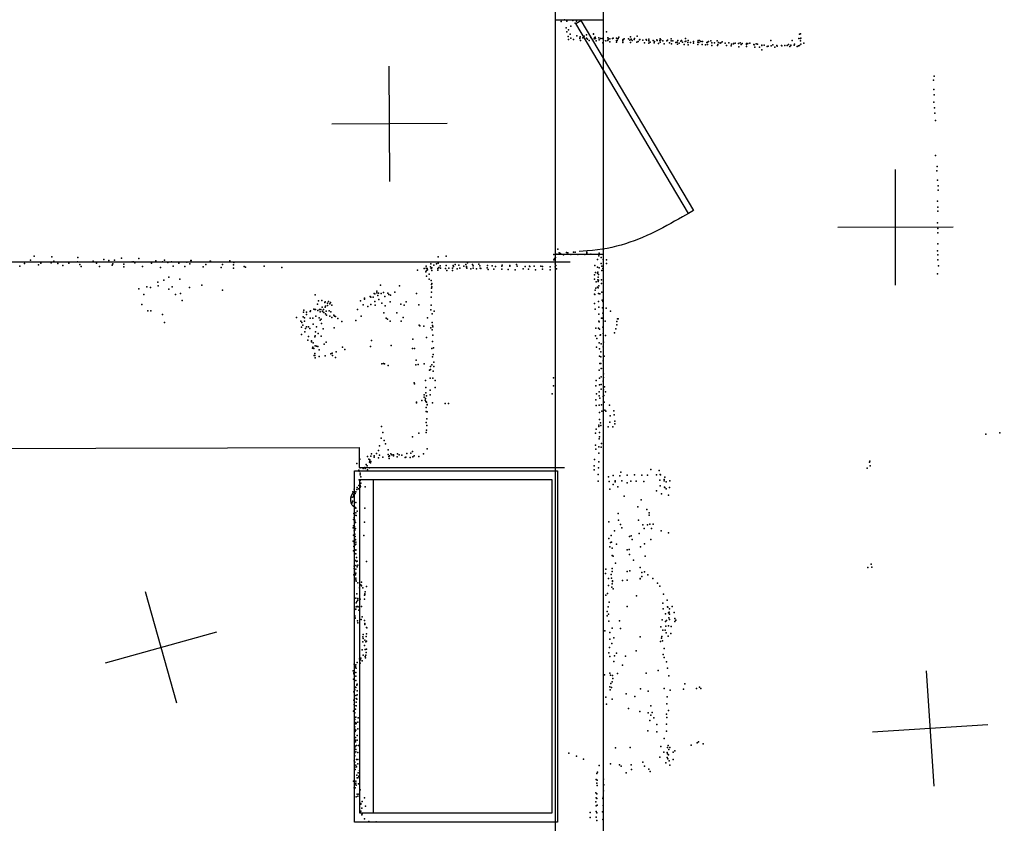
# Model space of a CAD drawing. Header units: millimetres. Extents: x -28413 to 52712, y -42191 to 56778.
# Tile 23 of 70: x 4629 to 8037, y -3403 to -621. Entities that reach past the tile are written whole.
import ezdxf

# ---------------------------------------------------------------- set-up
doc = ezdxf.new("R2010")
doc.units = ezdxf.units.MM
for name, color, linetype in [('DOORS', 7, 'Continuous'), ('OBJECTS', 8, 'Continuous'), ('P', 9, 'Continuous'), ('PANOS', 10, 'Continuous'), ('ROOMS', 1, 'Continuous'), ('WALLS', 3, 'Continuous')]:
    doc.layers.add(name, color=color, linetype=linetype)

# ---------------------------------------------------------------- blocks, each defined once
blk = doc.blocks.new('Fridge_61')
for points in [[(-380.3, -303.1), (-380.3, 404.7)], [(-380.3, 404.7), (379.8, 404.7)], [(379.8, 404.7), (379.8, -303.1)], [(-360.3, 384.7), (-360.3, -303.1)], [(359.8, 384.7), (-360.3, 384.7)], [(359.8, -303.1), (359.8, 384.7)], [(-380.3, -375.4), (-380.3, -303.1)], [(-360.3, -303.1), (359.8, -303.1)], [(-360.3, -303.1), (-360.3, -355.4)], [(359.8, -355.4), (359.8, -303.1)], [(379.8, -303.1), (379.8, -375.4)], [(-360.3, -355.4), (359.8, -355.4)], [(379.8, -375.4), (-380.3, -375.4)], [(-333.2, -375.3), (-332.6, -378.7), (-332, -380.8), (-331.1, -382.6), (-330.1, -384.3), (-329, -385.7), (-327.6, -387), (-326.2, -388.1), (-324.7, -388.9), (-323.1, -389.6), (-321.4, -390.1), (-319.7, -390.4), (-318, -390.5), (-316.2, -390.4), (-314.5, -390.1), (-312.9, -389.6), (-311.3, -388.9), (-309.7, -388.1), (-308.3, -387), (-307, -385.7), (-305.8, -384.3), (-304.8, -382.6), (-304, -380.8), (-303.3, -378.7), (-302.8, -375.3)]]:
    blk.add_lwpolyline(points)
blk = doc.blocks.new('1-Standard_3D')
for points in [[(-403.982, 5.64828), (253.382, 394.931), (263.573, 377.722), (-393.791, -11.5606), (-403.982, 5.64828)], [(263.573, 377.722), (275.367, 357.142), (283.15, 343.495), (290.844, 329.879), (298.429, 316.269), (305.882, 302.642), (313.184, 288.973), (320.313, 275.239), (327.249, 261.416), (333.971, 247.479), (340.456, 233.405), (346.686, 219.17), (352.638, 204.75), (358.291, 190.121), (363.626, 175.258), (368.62, 160.139), (373.253, 144.738), (377.503, 129.032), (381.351, 112.998), (384.774, 96.6102), (387.752, 79.8457), (390.265, 62.6802), (392.29, 45.0899), (393.807, 27.0508), (395.085, -0.90191)]]:
    blk.add_lwpolyline(points)

msp = doc.modelspace()

# ---------------------------------------------------------------- linework, layer by layer
at = {"layer": 'DOORS'}
msp.add_lwpolyline([(6483.4, -1434.6), (6483.4, -621.8), (6648.4, -621.8), (6648.4, -1434.6), (6483.4, -1434.6)], dxfattribs=at)
at = {"layer": 'OBJECTS'}
for points in [[(6534.1, -1460.5), (3524.2, -1460.5)], [(3524.2, -2108.2), (5803.9, -2101.8)], [(5803.9, -2101.8), (5803.9, -2171.7)], [(5803.9, -2171.7), (6515.1, -2171.7)]]:
    msp.add_lwpolyline(points, dxfattribs=at)
at = {"layer": 'P'}
for p in [(6503, -628), (6515, -622), (6523, -627), (6537, -644), (6543, -624), (6552, -634), (6556, -627), (6520, -650), (6523, -663), (6527, -680), (6529, -656), (6534, -672), (6557, -677), (6569, -681), (6583, -679), (6591, -674), (6615, -670), (6615, -671), (6660, -664), (6743, -681), (6766, -679), (7328, -671), (7331, -670), (6528, -690), (6537, -685), (6546, -690), (6568, -685), (6568, -686), (6570, -693), (6578, -684), (6591, -685), (6594, -689), (6600, -693), (6606, -683), (6617, -688), (6618, -684), (6621, -682), (6622, -686), (6624, -695), (6633, -684), (6635, -691), (6639, -686), (6645, -687), (6647, -701), (6650, -694), (6658, -695), (6664, -684), (6664, -694), (6666, -685), (6666, -690), (6671, -698), (6672, -688), (6681, -686), (6683, -685), (6694, -685), (6694, -699), (6695, -694), (6697, -693), (6699, -688), (6700, -687), (6703, -682), (6717, -691), (6717, -695), (6717, -700), (6718, -690), (6721, -688), (6736, -688), (6741, -692), (6743, -700), (6745, -689), (6749, -693), (6756, -690), (6757, -687), (6765, -699), (6770, -697), (6774, -691), (6775, -690), (6786, -692), (6791, -701), (6797, -690), (6798, -692), (6806, -693), (6806, -695), (6806, -703), (6807, -689), (6811, -699), (6821, -693), (6825, -702), (6826, -697), (6834, -691), (6835, -694), (6840, -704), (6845, -694), (6846, -688), (6846, -699), (6848, -691), (6855, -695), (6859, -705), (6869, -695), (6871, -692), (6878, -701), (6884, -688), (6884, -695), (6885, -705), (6889, -695), (6900, -700), (6904, -699), (6906, -706), (6907, -694), (6911, -703), (6917, -696), (6920, -693), (6923, -699), (6929, -707), (6932, -697), (6933, -686), (6935, -696), (6941, -700), (6942, -694), (6943, -708), (6951, -700), (6961, -697), (6961, -703), (6976, -699), (6976, -707), (6977, -694), (6979, -700), (6982, -694), (6986, -697), (6991, -707), (6992, -697), (7002, -708), (7007, -700), (7009, -707), (7010, -699), (7013, -697), (7021, -695), (7024, -711), (7025, -702), (7034, -701), (7043, -695), (7044, -711), (7045, -707), (7048, -700), (7053, -703), (7056, -701), (7060, -698), (7071, -703), (7075, -711), (7083, -701), (7083, -702), (7091, -712), (7093, -706), (7099, -705), (7100, -704), (7105, -703), (7117, -704), (7118, -715), (7122, -701), (7126, -707), (7130, -704), (7144, -704), (7144, -707), (7144, -714), (7149, -704), (7156, -703), (7170, -707), (7171, -708), (7178, -705), (7182, -706), (7197, -710), (7197, -711), (7205, -710), (7216, -714), (7219, -713), (7229, -694), (7230, -712), (7235, -709), (7249, -711), (7250, -713), (7266, -711), (7267, -712), (7277, -711), (7285, -711), (7290, -707), (7294, -714), (7298, -710), (7298, -711), (7302, -694), (7309, -710), (7311, -706), (7320, -714), (7324, -712), (7326, -686), (7328, -711), (7331, -686), (7331, -695), (7332, -706), (7333, -685), (7343, -703), (7173, -717), (7189, -716), (7197, -726), (7243, -717), (7794, -817), (7792, -831), (7793, -863), (7794, -881), (7793, -907), (7795, -927), (7796, -945), (7798, -970), (7798, -1092), (7803, -1145), (7804, -1129), (7805, -1177), (7808, -1197), (7808, -1211), (7805, -1249), (7806, -1270), (7807, -1284), (7805, -1324), (7806, -1359), (7807, -1344), (6492, -1416), (6496, -1428), (6501, -1431), (6521, -1427), (6526, -1428), (6546, -1426), (6551, -1426), (6592, -1426), (6592, -1430), (6635, -1430), (7805, -1422), (7807, -1397), (4646, -1465), (4667, -1454), (4680, -1440), (4703, -1464), (4738, -1463), (4740, -1442), (4747, -1457), (4761, -1465), (4799, -1464), (4829, -1459), (4831, -1445), (4884, -1457), (4895, -1464), (4921, -1452), (4938, -1455), (4957, -1454), (4982, -1447), (5019, -1459), (5023, -1459), (5028, -1463), (5042, -1448), (5085, -1464), (5101, -1456), (5123, -1459), (5131, -1454), (5142, -1462), (5155, -1459), (5180, -1464), (5208, -1461), (5221, -1455), (5223, -1455), (5289, -1457), (5290, -1457), (5356, -1456), (5370, -1462), (6078, -1442), (6078, -1464), (6105, -1440), (6179, -1463), (6478, -1434), (6478, -1453), (6480, -1448), (6482, -1454), (6483, -1445), (6488, -1433), (6511, -1435), (6537, -1434), (6561, -1434), (6585, -1434), (6606, -1433), (6629, -1452), (6634, -1439), (6641, -1444), (6641, -1465), (6649, -1452), (6660, -1453), (6660, -1465), (7807, -1435), (7807, -1453), (4630, -1475), (4695, -1470), (4779, -1472), (4837, -1469), (4842, -1476), (4906, -1476), (4949, -1471), (4952, -1466), (4990, -1468), (4990, -1477), (5054, -1476), (5117, -1479), (5160, -1475), (5201, -1476), (5218, -1466), (5264, -1477), (5274, -1469), (5327, -1479), (5331, -1469), (5369, -1470), (5369, -1482), (5406, -1476), (5411, -1478), (5475, -1474), (5537, -1479), (6006, -1488), (6029, -1483), (6035, -1494), (6036, -1474), (6036, -1482), (6037, -1490), (6039, -1483), (6039, -1483), (6041, -1487), (6051, -1477), (6052, -1467), (6053, -1483), (6055, -1480), (6056, -1490), (6063, -1471), (6072, -1466), (6076, -1483), (6076, -1488), (6080, -1479), (6084, -1473), (6085, -1481), (6103, -1483), (6105, -1472), (6107, -1490), (6114, -1482), (6127, -1481), (6127, -1489), (6129, -1472), (6131, -1476), (6136, -1469), (6143, -1484), (6149, -1471), (6152, -1481), (6153, -1482), (6166, -1474), (6173, -1469), (6175, -1478), (6176, -1476), (6177, -1482), (6191, -1484), (6196, -1469), (6199, -1473), (6199, -1481), (6210, -1484), (6218, -1468), (6222, -1473), (6223, -1481), (6225, -1483), (6247, -1480), (6248, -1472), (6251, -1486), (6264, -1473), (6270, -1485), (6276, -1476), (6298, -1475), (6298, -1485), (6299, -1471), (6320, -1486), (6325, -1472), (6326, -1474), (6344, -1487), (6348, -1469), (6351, -1474), (6372, -1484), (6378, -1476), (6390, -1485), (6393, -1474), (6395, -1476), (6410, -1475), (6414, -1487), (6433, -1474), (6438, -1485), (6439, -1476), (6465, -1477), (6465, -1477), (6465, -1487), (6482, -1467), (6482, -1477), (6485, -1472), (6487, -1484), (6620, -1472), (6622, -1497), (6629, -1478), (6629, -1499), (6630, -1495), (6635, -1480), (6644, -1475), (6644, -1490), (6647, -1483), (7809, -1473), (5107, -1530), (5128, -1523), (5146, -1513), (5184, -1520), (6037, -1509), (6046, -1502), (6046, -1519), (6053, -1524), (6619, -1505), (6619, -1519), (6624, -1529), (6630, -1522), (6631, -1513), (6631, -1528), (6632, -1503), (6632, -1523), (6643, -1522), (7805, -1501), (5042, -1553), (5069, -1546), (5082, -1548), (5108, -1543), (5145, -1554), (5157, -1546), (5217, -1548), (5260, -1540), (5331, -1557), (5865, -1561), (5865, -1567), (5878, -1540), (5888, -1566), (5928, -1564), (5944, -1542), (6054, -1538), (6054, -1551), (6054, -1564), (6055, -1534), (6055, -1546), (6621, -1557), (6623, -1551), (6629, -1547), (6631, -1550), (6634, -1543), (6643, -1535), (6644, -1564), (5059, -1573), (5169, -1573), (5186, -1569), (5192, -1593), (5652, -1574), (5663, -1595), (5675, -1593), (5685, -1600), (5686, -1598), (5698, -1597), (5705, -1600), (5809, -1595), (5823, -1585), (5823, -1589), (5842, -1579), (5845, -1582), (5852, -1582), (5856, -1569), (5858, -1570), (5858, -1597), (5869, -1576), (5871, -1568), (5872, -1590), (5880, -1569), (5893, -1580), (5903, -1568), (5907, -1573), (5911, -1598), (5913, -1575), (5967, -1598), (6003, -1569), (6053, -1582), (6618, -1571), (6620, -1573), (6632, -1569), (6632, -1597), (6637, -1570), (6645, -1592), (6647, -1597), (5052, -1607), (5073, -1629), (5083, -1629), (5611, -1634), (5613, -1627), (5622, -1634), (5635, -1631), (5636, -1629), (5647, -1623), (5651, -1624), (5653, -1625), (5660, -1606), (5661, -1628), (5667, -1625), (5669, -1632), (5671, -1624), (5676, -1616), (5677, -1630), (5677, -1631), (5681, -1624), (5682, -1635), (5686, -1616), (5688, -1613), (5690, -1630), (5694, -1602), (5694, -1611), (5700, -1629), (5703, -1605), (5706, -1632), (5709, -1610), (5798, -1625), (5818, -1608), (5834, -1614), (5845, -1607), (5859, -1610), (5883, -1602), (5894, -1612), (5948, -1606), (5960, -1609), (6011, -1608), (6052, -1626), (6053, -1609), (6064, -1630), (6619, -1604), (6621, -1623), (6633, -1616), (6646, -1619), (6659, -1620), (6674, -1630), (5123, -1642), (5130, -1669), (5587, -1652), (5602, -1665), (5610, -1650), (5615, -1653), (5615, -1665), (5622, -1642), (5634, -1655), (5644, -1655), (5654, -1648), (5666, -1653), (5669, -1661), (5673, -1658), (5688, -1640), (5691, -1644), (5702, -1647), (5709, -1652), (5716, -1644), (5719, -1647), (5722, -1649), (5730, -1656), (5744, -1666), (5792, -1662), (5811, -1647), (5889, -1636), (5897, -1655), (5902, -1658), (5911, -1665), (5934, -1636), (5949, -1665), (5956, -1652), (6040, -1653), (6057, -1640), (6057, -1669), (6633, -1665), (6634, -1641), (6635, -1667), (6643, -1655), (6646, -1655), (6647, -1637), (6655, -1665), (6696, -1666), (6698, -1657), (6700, -1657), (5605, -1686), (5606, -1670), (5609, -1679), (5616, -1702), (5618, -1690), (5622, -1684), (5629, -1684), (5633, -1690), (5645, -1675), (5653, -1702), (5657, -1685), (5674, -1673), (5680, -1691), (5717, -1688), (6012, -1679), (6014, -1681), (6028, -1682), (6052, -1688), (6057, -1695), (6058, -1680), (6059, -1685), (6623, -1689), (6632, -1689), (6636, -1692), (6647, -1686), (6692, -1691), (6696, -1678), (5604, -1711), (5627, -1731), (5629, -1718), (5639, -1733), (5639, -1736), (5651, -1719), (5652, -1716), (5662, -1707), (5673, -1717), (5847, -1732), (5990, -1727), (6037, -1721), (6058, -1735), (6059, -1713), (6622, -1716), (6626, -1725), (6638, -1713), (6639, -1712), (6648, -1707), (6656, -1715), (6688, -1705), (5643, -1758), (5644, -1755), (5645, -1740), (5647, -1759), (5652, -1750), (5657, -1751), (5661, -1753), (5666, -1764), (5683, -1745), (5690, -1738), (5724, -1771), (5746, -1755), (5754, -1763), (5843, -1753), (5915, -1749), (5989, -1759), (5995, -1759), (6056, -1759), (6061, -1757), (6625, -1755), (6635, -1740), (6636, -1761), (6640, -1771), (6641, -1743), (6648, -1754), (6650, -1738), (5648, -1784), (5651, -1777), (5651, -1784), (5652, -1792), (5666, -1787), (5686, -1785), (5706, -1778), (5711, -1776), (5712, -1784), (5722, -1791), (6001, -1800), (6058, -1788), (6060, -1780), (6636, -1786), (6640, -1788), (6649, -1802), (6651, -1786), (6652, -1786), (5882, -1812), (5888, -1811), (5892, -1812), (5905, -1818), (6000, -1816), (6008, -1815), (6029, -1812), (6047, -1834), (6051, -1822), (6051, -1832), (6056, -1816), (6060, -1838), (6062, -1807), (6062, -1822), (6635, -1834), (6637, -1811), (6640, -1811), (6642, -1829), (6649, -1829), (6034, -1870), (6050, -1862), (6059, -1862), (6067, -1870), (6476, -1861), (6624, -1870), (6636, -1862), (6642, -1857), (6649, -1872), (6650, -1847), (6650, -1860), (5994, -1878), (5995, -1882), (6035, -1895), (6050, -1904), (6067, -1895), (6476, -1889), (6623, -1889), (6636, -1885), (6642, -1884), (6642, -1900), (6650, -1902), (6653, -1892), (6021, -1939), (6029, -1920), (6029, -1928), (6033, -1938), (6034, -1932), (6035, -1913), (6037, -1923), (6050, -1920), (6472, -1916), (6623, -1937), (6625, -1916), (6635, -1909), (6635, -1923), (6637, -1931), (6648, -1926), (6651, -1922), (6656, -1909), (6003, -1945), (6003, -1948), (6035, -1943), (6036, -1964), (6037, -1945), (6039, -1953), (6039, -1955), (6058, -1948), (6102, -1950), (6113, -1950), (6624, -1957), (6635, -1956), (6643, -1955), (6644, -1976), (6652, -1945), (6654, -1973), (6658, -1976), (6670, -1956), (6685, -1975), (6036, -1977), (6038, -2003), (6039, -1979), (6636, -1981), (6636, -2005), (6673, -1993), (6687, -1989), (5881, -2030), (6036, -2016), (6037, -2042), (6038, -2026), (6624, -2039), (6633, -2030), (6634, -2025), (6639, -2017), (6640, -2026), (6666, -2031), (6671, -2014), (6682, -2031), (6689, -2011), (6689, -2020), (5880, -2070), (5886, -2050), (5891, -2078), (5989, -2065), (6010, -2053), (6036, -2050), (6622, -2053), (6635, -2072), (6636, -2050), (6636, -2065), (7973, -2056), (8021, -2051), (5875, -2096), (5895, -2089), (5904, -2110), (6039, -2107), (6622, -2094), (6623, -2108), (6634, -2100), (6642, -2101), (6643, -2088), (5806, -2142), (5833, -2133), (5838, -2143), (5841, -2145), (5844, -2132), (5847, -2124), (5856, -2131), (5856, -2135), (5864, -2123), (5871, -2113), (5871, -2138), (5875, -2129), (5886, -2135), (5904, -2126), (5907, -2133), (5908, -2140), (5909, -2131), (5914, -2124), (5917, -2127), (5923, -2127), (5923, -2131), (5935, -2134), (5937, -2124), (5943, -2127), (5952, -2129), (5963, -2137), (5965, -2136), (5969, -2123), (5981, -2137), (5983, -2122), (5989, -2116), (5990, -2134), (5994, -2131), (6010, -2133), (6027, -2124), (6619, -2144), (6634, -2122), (5796, -2158), (5803, -2180), (5808, -2172), (5818, -2175), (5824, -2171), (5825, -2175), (5828, -2161), (5832, -2165), (5833, -2179), (5840, -2153), (5840, -2173), (5841, -2149), (5841, -2149), (5842, -2152), (5843, -2155), (5844, -2150), (6617, -2166), (6617, -2179), (6632, -2173), (6633, -2152), (6813, -2178), (7562, -2174), (7570, -2153), (7571, -2149), (7572, -2166), (5804, -2184), (5804, -2214), (5807, -2191), (5808, -2197), (5810, -2204), (6631, -2195), (6667, -2204), (6683, -2199), (6706, -2200), (6710, -2187), (6731, -2198), (6757, -2197), (6782, -2198), (6802, -2198), (6833, -2197), (6842, -2182), (6846, -2195), (6847, -2197), (6860, -2213), (6862, -2205), (5787, -2246), (5796, -2247), (5797, -2240), (5802, -2245), (5803, -2234), (5807, -2239), (5808, -2216), (5808, -2225), (5808, -2233), (5809, -2237), (5810, -2225), (5825, -2238), (6631, -2219), (6669, -2220), (6672, -2246), (6683, -2230), (6690, -2217), (6690, -2221), (6699, -2238), (6713, -2218), (6732, -2224), (6744, -2219), (6763, -2219), (6789, -2220), (6844, -2215), (6846, -2235), (6859, -2217), (6861, -2239), (6862, -2240), (6866, -2245), (6867, -2221), (6878, -2241), (6879, -2218), (5780, -2274), (5782, -2255), (5784, -2266), (5784, -2273), (5786, -2271), (5790, -2261), (5793, -2255), (6721, -2270), (6833, -2252), (6850, -2262), (6874, -2267), (5780, -2294), (5781, -2288), (5786, -2304), (5787, -2288), (5791, -2310), (5792, -2293), (5793, -2312), (5824, -2312), (6768, -2307), (6780, -2283), (5786, -2331), (5787, -2344), (5789, -2336), (5792, -2328), (5794, -2337), (5797, -2322), (6700, -2331), (6800, -2317), (6808, -2328), (6808, -2336), (5783, -2380), (5784, -2351), (5785, -2373), (5788, -2351), (5788, -2375), (5789, -2356), (5791, -2362), (5791, -2383), (5823, -2360), (6668, -2359), (6702, -2354), (6708, -2369), (6713, -2380), (6771, -2354), (6786, -2370), (6790, -2383), (6802, -2370), (6810, -2368), (6816, -2382), (6821, -2367), (5784, -2405), (5785, -2406), (5787, -2390), (5789, -2388), (5789, -2402), (5790, -2410), (5820, -2407), (6668, -2417), (6676, -2407), (6688, -2391), (6739, -2410), (6745, -2408), (6773, -2400), (6849, -2390), (6874, -2397), (5783, -2426), (5786, -2445), (5787, -2432), (5789, -2440), (5791, -2420), (5791, -2422), (5792, -2430), (5793, -2437), (6671, -2446), (6674, -2431), (6677, -2430), (6680, -2451), (6695, -2437), (6749, -2421), (6778, -2446), (6792, -2436), (6813, -2421), (5785, -2460), (5788, -2468), (5792, -2456), (5792, -2458), (5793, -2458), (5793, -2470), (5795, -2483), (6679, -2476), (6683, -2478), (6732, -2456), (6738, -2455), (6740, -2473), (6794, -2478), (5787, -2513), (5787, -2521), (5791, -2493), (5792, -2510), (5795, -2497), (5797, -2496), (5797, -2515), (5799, -2509), (5829, -2497), (6680, -2521), (6691, -2502), (6753, -2492), (6776, -2518), (7564, -2517), (7576, -2506), (7578, -2516), (5786, -2543), (5788, -2530), (5791, -2537), (5791, -2543), (5792, -2554), (5793, -2523), (5793, -2537), (6657, -2538), (6658, -2523), (6676, -2542), (6677, -2554), (6679, -2531), (6731, -2531), (6741, -2529), (6777, -2555), (6782, -2535), (6782, -2549), (6792, -2533), (6803, -2543), (5793, -2560), (5794, -2565), (5800, -2571), (5805, -2588), (5810, -2578), (5812, -2568), (5812, -2581), (5817, -2588), (5830, -2583), (6667, -2556), (6667, -2580), (6678, -2585), (6679, -2574), (6681, -2564), (6681, -2566), (6715, -2563), (6731, -2561), (6776, -2557), (6820, -2556), (6836, -2572), (6844, -2582), (5796, -2609), (5823, -2613), (5824, -2609), (5824, -2612), (5825, -2602), (6658, -2613), (6663, -2608), (6683, -2591), (6764, -2616), (6857, -2610), (5793, -2624), (5794, -2640), (5794, -2654), (5796, -2635), (5796, -2653), (5798, -2652), (5799, -2625), (5799, -2652), (5800, -2631), (5801, -2654), (5808, -2627), (5812, -2653), (5822, -2627), (6666, -2654), (6669, -2637), (6731, -2653), (6855, -2641), (6870, -2630), (6871, -2654), (6872, -2655), (6887, -2652), (5788, -2660), (5788, -2664), (5788, -2689), (5789, -2685), (5789, -2686), (5789, -2690), (5792, -2662), (5803, -2665), (5815, -2688), (6662, -2670), (6662, -2685), (6667, -2679), (6856, -2661), (6864, -2678), (6874, -2674), (6877, -2672), (6878, -2661), (6878, -2679), (6894, -2673), (5790, -2693), (5798, -2702), (5800, -2709), (5811, -2697), (5823, -2701), (5824, -2711), (5824, -2715), (5830, -2725), (6668, -2703), (6705, -2702), (6848, -2723), (6853, -2699), (6864, -2704), (6865, -2720), (6868, -2701), (6874, -2719), (6876, -2692), (6878, -2698), (6884, -2722), (6897, -2694), (6897, -2704), (6900, -2700), (5817, -2757), (5818, -2749), (5828, -2756), (5830, -2747), (5831, -2726), (6654, -2737), (6671, -2742), (6679, -2728), (6708, -2729), (6776, -2757), (6851, -2756), (6855, -2734), (6863, -2734), (6866, -2743), (6873, -2755), (6883, -2746), (5817, -2775), (5818, -2763), (5822, -2787), (5824, -2769), (5827, -2775), (5830, -2772), (6671, -2766), (6678, -2780), (6685, -2761), (6847, -2773), (6850, -2762), (6854, -2771), (5815, -2802), (5818, -2821), (5825, -2801), (5825, -2825), (5827, -2821), (5828, -2812), (5829, -2800), (6668, -2813), (6670, -2794), (6672, -2825), (6688, -2823), (6695, -2814), (6726, -2824), (6763, -2806), (6856, -2819), (6859, -2798), (5787, -2852), (5791, -2860), (5792, -2854), (5797, -2846), (5805, -2834), (5807, -2849), (5809, -2837), (5810, -2831), (5815, -2840), (5826, -2830), (6685, -2843), (6715, -2855), (6859, -2829), (6868, -2844), (5783, -2875), (5786, -2882), (5786, -2886), (5789, -2864), (5793, -2881), (5793, -2894), (5794, -2866), (6653, -2889), (6671, -2883), (6674, -2890), (6681, -2891), (6698, -2884), (6797, -2883), (6839, -2874), (6871, -2866), (6876, -2892), (5784, -2904), (5789, -2930), (5793, -2908), (5796, -2923), (5796, -2925), (5797, -2921), (6672, -2930), (6675, -2919), (6679, -2913), (6682, -2902), (6931, -2920), (5786, -2948), (5788, -2961), (5789, -2941), (5792, -2960), (5793, -2933), (5797, -2944), (5797, -2958), (6673, -2941), (6677, -2933), (6728, -2955), (6758, -2964), (6778, -2937), (6804, -2946), (6860, -2936), (6880, -2942), (6926, -2938), (6971, -2936), (6982, -2932), (6986, -2936), (5786, -2977), (5787, -2977), (5787, -2992), (5788, -2995), (5794, -2971), (5794, -2983), (5794, -2996), (5796, -2973), (6658, -2966), (6660, -2991), (6679, -2973), (6813, -2996), (6869, -2989), (6870, -2965), (5784, -3015), (5786, -3013), (5789, -3021), (5791, -3008), (6736, -3006), (6775, -3016), (6804, -3021), (6813, -3029), (6818, -3019), (6868, -3025), (6875, -3012), (5788, -3038), (5789, -3043), (5789, -3058), (5792, -3035), (5792, -3059), (5793, -3054), (5794, -3057), (5799, -3053), (5801, -3038), (6810, -3047), (6824, -3038), (6834, -3061), (6868, -3060), (6869, -3037), (5788, -3094), (5789, -3069), (5789, -3077), (5790, -3085), (5792, -3081), (5797, -3099), (5799, -3076), (6803, -3083), (6834, -3086), (6868, -3084), (5789, -3116), (5791, -3106), (5791, -3115), (5791, -3121), (5795, -3134), (5797, -3115), (5802, -3134), (6859, -3109), (6873, -3134), (6953, -3132), (6974, -3124), (6978, -3121), (6995, -3128), (5788, -3160), (5789, -3142), (5789, -3157), (5790, -3136), (5793, -3147), (5793, -3155), (5800, -3158), (6530, -3160), (6691, -3142), (6742, -3140), (6848, -3137), (6858, -3157), (6870, -3158), (6871, -3140), (6871, -3162), (6875, -3166), (6876, -3147), (6879, -3141), (6891, -3157), (6896, -3152), (5787, -3187), (5789, -3169), (5789, -3191), (5792, -3202), (5795, -3182), (5799, -3197), (5800, -3182), (6556, -3170), (6580, -3181), (6674, -3197), (6705, -3201), (6745, -3200), (6786, -3191), (6845, -3174), (6865, -3193), (6870, -3175), (6872, -3180), (6877, -3187), (6879, -3202), (6891, -3182), (5789, -3208), (5790, -3217), (5795, -3207), (5796, -3236), (5801, -3228), (5805, -3220), (6626, -3231), (6629, -3226), (6635, -3203), (6711, -3205), (6728, -3228), (6746, -3217), (6792, -3205), (6807, -3216), (6811, -3224), (5784, -3257), (5790, -3266), (5792, -3264), (5793, -3257), (5797, -3246), (5800, -3245), (5802, -3266), (5803, -3240), (5803, -3241), (6624, -3251), (6626, -3264), (6628, -3253), (6650, -3250), (6651, -3270), (5787, -3280), (5790, -3280), (5794, -3271), (5797, -3302), (5803, -3302), (5807, -3287), (6623, -3297), (6626, -3301), (6628, -3272), (6650, -3291), (5794, -3311), (5800, -3309), (5810, -3334), (5810, -3337), (5814, -3327), (5823, -3315), (6623, -3329), (6624, -3315), (6626, -3317), (6647, -3317), (6648, -3312), (5807, -3363), (5810, -3361), (5813, -3350), (5813, -3373), (5814, -3370), (5826, -3344), (6604, -3365), (6624, -3342), (6624, -3362), (6627, -3366), (6628, -3340), (6646, -3363), (6649, -3341), (5822, -3387), (5837, -3397), (5863, -3398), (6604, -3383), (6624, -3381), (6627, -3393), (6647, -3390)]:
    msp.add_point(p, dxfattribs=at)
at = {"layer": 'PANOS'}
for points in [[(5910.3, -1181.9), (5907.6, -781.9)], [(6109, -980.6), (5709, -983.3)], [(7659.9, -1540), (7659.8, -1140)], [(7859.9, -1339.9), (7459.9, -1340.1)], [(5172.7, -2986.5), (5065.1, -2601.2)], [(4926.3, -2847.6), (5311.5, -2740.1)], [(7766.7, -2875.2), (7792.6, -3274.4)], [(7979.3, -3061.8), (7580.1, -3087.8)]]:
    msp.add_lwpolyline(points, dxfattribs=at)
at = {"layer": 'ROOMS'}
for points in [[(6483.4, -571.5), (5930.9, -571.5), (1727.2, -571.5), (1727.2, -2876.6), (1727.2, -4102.1), (6483.4, -4102.1), (6483.4, -571.5)], [(6648.4, -4102.1), (8039.1, -4102.1), (11315.7, -4102.1), (11315.7, -571.5), (9474.2, -571.5), (8248.6, -571.5), (6902.4, -571.5), (6648.4, -571.5), (6648.4, -4102.1)]]:
    msp.add_lwpolyline(points, close=True, dxfattribs=at)
at = {"layer": 'WALLS'}
msp.add_lwpolyline([(6483.4, -4102.1), (6483.4, -571.5), (6578.6, -514.4), (6648.4, -571.5), (6648.4, -4102.1), (6578.6, -4140.2), (6483.4, -4102.1)], dxfattribs=at)

# ---------------------------------------------------------------- block references
at = {"layer": 'DOORS', "xscale": -1, "yscale": -1, "rotation": 90}
msp.add_blockref('1-Standard_3D', (6565.9, -1028.2), dxfattribs=at)
at = {"layer": 'OBJECTS', "xscale": 1.6, "yscale": 0.9, "rotation": 270}
msp.add_blockref('Fridge_61', (6125.6, -2791), dxfattribs=at)

doc.saveas('drawing.dxf')
